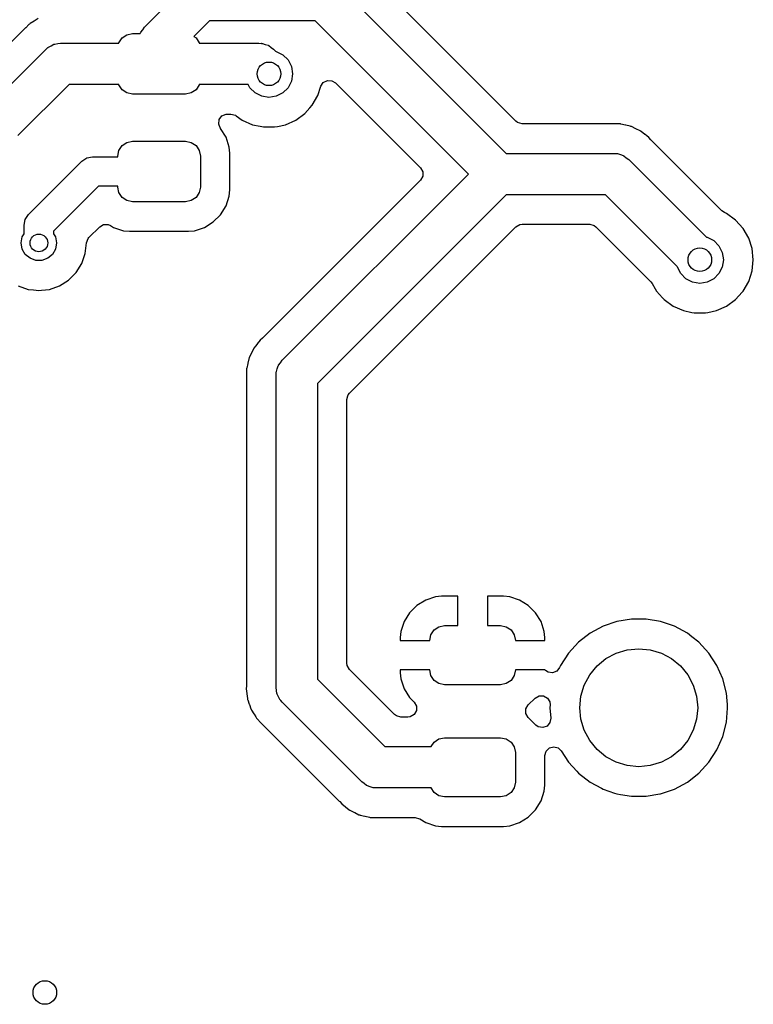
# Model space of a CAD drawing. Extents: x 44 to 146, y -87 to -25.
# Tile 18 of 20: x 117 to 130, y -58 to -42. Entities that reach past the tile are written whole.
import ezdxf

# ---------------------------------------------------------------- set-up
doc = ezdxf.new("R2010")
doc.units = 0
doc.layers.add('BLACK', color=7, linetype='CONTINUOUS')

msp = doc.modelspace()

# ---------------------------------------------------------------- linework, layer by layer
at = {"layer": 'BLACK', "linetype": 'CONTINUOUS'}
for p, q in [((123.935594, -41.706805), (123.007311, -40.778522)), ((122.624687, -41.103713), (125.468574, -43.9476)), ((119.339513, -41.811113), (119.799425, -41.3512)), ((117.469948, -41.708205), (117.402261, -41.748931)), ((117.473375, -41.706079), (117.469948, -41.708205)), ((117.539885, -41.663566), (117.473375, -41.706079)), ((120.439375, -41.7012), (120.175456, -41.965118)), ((122.232226, -41.7012), (120.439375, -41.7012)), ((124.828625, -44.297599), (122.232226, -41.7012)), ((125.632248, -43.403459), (123.935594, -41.706805)), ((117.32529, -41.821843), (117.267955, -41.876154)), ((117.328178, -41.819032), (117.32529, -41.821843)), ((117.384009, -41.763202), (117.328178, -41.819032)), ((117.3903, -41.758146), (117.384009, -41.763202)), ((117.395755, -41.753717), (117.390219, -41.758045)), ((117.390219, -41.758045), (117.3903, -41.758146)), ((117.395832, -41.753819), (117.395755, -41.753717)), ((117.402261, -41.748931), (117.395832, -41.753819)), ((119.279184, -41.892018), (119.310191, -41.852179)), ((119.310191, -41.852179), (119.339513, -41.811113)), ((117.251413, -41.895797), (116.971165, -42.176045)), ((117.262634, -41.88222), (117.251413, -41.895797)), ((117.262732, -41.882304), (117.262634, -41.88222)), ((117.267955, -41.876154), (117.262732, -41.882304)), ((118.90603, -42.071829), (118.960223, -41.990723)), ((118.960223, -41.990723), (119.041329, -41.93653)), ((119.041329, -41.93653), (119.137, -41.9175)), ((119.137, -41.9175), (119.268806, -41.9175)), ((119.268806, -41.9175), (119.272563, -41.904881)), ((119.272563, -41.904881), (119.27681, -41.898932)), ((119.27681, -41.898932), (119.279184, -41.892018)), ((120.175456, -41.965118), (120.213777, -41.990723)), ((120.213777, -41.990723), (120.26797, -42.071829)), ((116.805026, -43.05), (117.672513, -42.182513)), ((117.672513, -42.182513), (117.700118, -42.159131)), ((117.700118, -42.159131), (117.705026, -42.153801)), ((117.705026, -42.153801), (117.708866, -42.151722)), ((117.708866, -42.151722), (117.716623, -42.145153)), ((117.716623, -42.145153), (117.761973, -42.122982)), ((117.761973, -42.122982), (117.806355, -42.098964)), ((117.806355, -42.098964), (117.813563, -42.097761)), ((117.813563, -42.097761), (117.820132, -42.09455)), ((117.820132, -42.09455), (117.870222, -42.088306)), ((117.870222, -42.088306), (117.92, -42.08)), ((117.92, -42.08), (118.904405, -42.08)), ((118.904405, -42.08), (118.90603, -42.071829)), ((120.26797, -42.071829), (120.269595, -42.08)), ((120.269595, -42.08), (121.28, -42.08)), ((121.28, -42.08), (121.31605, -42.082987)), ((121.31605, -42.082987), (121.323293, -42.082688)), ((121.323293, -42.082688), (121.32748, -42.083934)), ((121.32748, -42.083934), (121.337608, -42.084774)), ((121.337608, -42.084774), (121.385339, -42.10116)), ((121.385339, -42.10116), (121.433719, -42.115563)), ((121.433719, -42.115563), (121.439667, -42.11981)), ((121.439667, -42.11981), (121.446582, -42.122184)), ((121.446582, -42.122184), (121.48642, -42.153191)), ((121.48642, -42.153191), (121.527487, -42.182513)), ((121.527487, -42.182513), (121.562847, -42.217872)), ((121.562847, -42.217872), (121.573607, -42.219577)), ((121.573607, -42.219577), (121.685114, -42.276393)), ((121.685114, -42.276393), (121.773607, -42.364886)), ((121.773607, -42.364886), (121.830423, -42.476393)), ((121.830423, -42.476393), (121.85, -42.6)), ((121.85, -42.6), (121.830423, -42.723607)), ((118.064974, -42.78), (117.197487, -43.647487)), ((118.904405, -42.78), (118.064974, -42.78)), ((118.90603, -42.788171), (118.904405, -42.78)), ((118.960223, -42.869277), (118.90603, -42.788171)), ((119.041329, -42.92347), (118.960223, -42.869277)), ((120.213777, -42.869277), (120.132671, -42.92347)), ((120.26797, -42.788171), (120.213777, -42.869277)), ((120.269595, -42.78), (120.26797, -42.788171)), ((121.098311, -42.78), (120.269595, -42.78)), ((121.126393, -42.835114), (121.098311, -42.78)), ((121.214886, -42.923607), (121.126393, -42.835114)), ((121.773607, -42.835114), (121.685114, -42.923607)), ((121.830423, -42.723607), (121.773607, -42.835114)), ((122.277179, -42.968284), (122.328174, -42.811338)), ((122.328174, -42.811338), (122.370178, -42.746658)), ((122.370178, -42.746658), (122.4389, -42.711642)), ((122.4389, -42.711642), (122.515922, -42.715678)), ((122.515922, -42.715678), (122.575238, -42.752027)), ((122.575238, -42.752027), (124.015451, -44.19224)), ((119.137, -42.9425), (119.041329, -42.92347)), ((120.037, -42.9425), (119.137, -42.9425)), ((120.132671, -42.92347), (120.037, -42.9425)), ((121.326393, -42.980423), (121.214886, -42.923607)), ((121.45, -43), (121.326393, -42.980423)), ((121.573607, -42.980423), (121.45, -43)), ((121.685114, -42.923607), (121.573607, -42.980423)), ((122.182533, -43.132216), (122.277179, -42.968284)), ((122.055871, -43.272888), (122.142934, -43.176195)), ((122.142934, -43.176195), (122.18253, -43.13222)), ((122.18253, -43.13222), (122.182531, -43.132218)), ((122.182531, -43.132218), (122.182533, -43.132216)), ((120.597638, -43.451091), (120.606593, -43.374485)), ((120.606593, -43.374485), (120.652653, -43.31262)), ((120.652653, -43.31262), (120.723474, -43.282073)), ((120.723474, -43.282073), (120.745065, -43.2805)), ((120.745065, -43.2805), (120.806193, -43.2805)), ((120.806193, -43.2805), (120.880693, -43.300462)), ((120.880693, -43.300462), (120.893768, -43.308952)), ((120.893768, -43.308952), (120.99727, -43.384151)), ((121.90273, -43.384151), (122.055871, -43.272888)), ((120.62569, -43.516128), (120.597638, -43.451091)), ((120.625156, -43.516458), (120.62569, -43.516128)), ((120.627405, -43.520105), (120.625156, -43.516458)), ((120.628185, -43.521912), (120.627405, -43.520105)), ((120.629708, -43.523838), (120.628185, -43.521912)), ((120.629711, -43.523843), (120.629708, -43.523838)), ((120.629712, -43.523844), (120.629711, -43.523843)), ((120.721814, -43.673166), (120.629712, -43.523844)), ((120.99727, -43.384151), (121.170197, -43.461144)), ((121.170197, -43.461144), (121.30277, -43.489323)), ((121.30277, -43.489323), (121.355352, -43.5005)), ((121.355352, -43.5005), (121.355354, -43.5005)), ((121.355354, -43.5005), (121.544648, -43.5005)), ((121.544648, -43.5005), (121.596651, -43.489446)), ((121.596651, -43.489446), (121.729803, -43.461144)), ((121.729803, -43.461144), (121.90273, -43.384151)), ((125.663107, -43.427138), (125.632248, -43.403459)), ((125.737607, -43.4471), (125.663107, -43.427138)), ((127.202572, -43.4471), (125.737607, -43.4471)), ((127.220104, -43.445433), (127.202572, -43.4471)), ((127.220115, -43.445563), (127.220104, -43.445433)), ((127.228173, -43.444906), (127.220115, -43.445563)), ((127.3071, -43.447045), (127.228173, -43.444906)), ((127.311135, -43.4471), (127.3071, -43.447045)), ((127.390096, -43.4471), (127.311135, -43.4471)), ((127.390097, -43.4471), (127.390096, -43.4471)), ((127.398125, -43.447973), (127.390097, -43.4471)), ((127.398138, -43.447844), (127.398125, -43.447973)), ((127.405112, -43.448698), (127.398138, -43.447844)), ((127.405095, -43.448826), (127.405112, -43.448698)), ((127.413099, -43.449916), (127.405095, -43.448826)), ((127.489743, -43.468977), (127.413099, -43.449916)), ((127.493671, -43.469897), (127.489743, -43.468977)), ((127.570763, -43.486866), (127.493671, -43.469897)), ((127.578418, -43.489446), (127.570763, -43.486866)), ((127.578459, -43.489323), (127.578418, -43.489446)), ((127.585086, -43.491656), (127.578459, -43.489323)), ((127.585041, -43.491779), (127.585086, -43.491656)), ((127.592621, -43.494563), (127.585041, -43.491779)), ((127.663378, -43.529654), (127.592621, -43.494563)), ((127.667014, -43.531396), (127.663378, -43.529654)), ((127.73866, -43.564543), (127.667014, -43.531396)), ((120.776999, -43.839703), (120.721814, -43.673166)), ((127.745585, -43.56871), (127.73866, -43.564543)), ((127.745652, -43.568598), (127.745585, -43.56871)), ((127.751613, -43.572295), (127.745652, -43.568598)), ((127.751544, -43.572405), (127.751613, -43.572295)), ((127.75835, -43.576755), (127.751544, -43.572405)), ((127.758353, -43.576757), (127.75835, -43.576755)), ((127.758354, -43.576758), (127.758353, -43.576757)), ((127.819976, -43.626291), (127.758354, -43.576758)), ((127.823074, -43.628712), (127.819976, -43.626291)), ((127.853097, -43.651536), (127.823074, -43.628712)), ((127.885932, -43.676495), (127.853097, -43.651536)), ((127.885934, -43.676498), (127.885932, -43.676495)), ((127.885937, -43.6765), (127.885934, -43.676498)), ((127.919519, -43.716036), (127.885937, -43.6765)), ((118.90603, -43.896829), (118.960223, -43.815723)), ((118.960223, -43.815723), (119.041329, -43.76153)), ((119.041329, -43.76153), (119.137, -43.7425)), ((119.137, -43.7425), (120.037, -43.7425)), ((120.037, -43.7425), (120.132671, -43.76153)), ((120.132671, -43.76153), (120.213777, -43.815723)), ((120.213777, -43.815723), (120.26797, -43.896829)), ((120.787499, -43.942492), (120.776999, -43.839703)), ((127.927711, -43.724922), (127.919519, -43.716036)), ((129.12175, -44.918961), (127.927711, -43.724922)), ((118.280623, -44.078223), (118.361729, -44.02403)), ((118.361729, -44.02403), (118.4574, -44.005)), ((118.4574, -44.005), (118.887, -44.005)), ((118.887, -43.9925), (118.90603, -43.896829)), ((118.887, -44.005), (118.887, -43.9925)), ((120.26797, -43.896829), (120.287, -43.9925)), ((120.287, -43.9925), (120.287, -44.5175)), ((120.7875, -44.567509), (120.787499, -43.942492)), ((125.468574, -43.9476), (127.2976, -43.9476)), ((127.2976, -43.9476), (127.33365, -43.950587)), ((127.33365, -43.950587), (127.340893, -43.950288)), ((127.340893, -43.950288), (127.34508, -43.951534)), ((127.34508, -43.951534), (127.355208, -43.952374)), ((127.355208, -43.952374), (127.402939, -43.96876)), ((127.402939, -43.96876), (127.451319, -43.983163)), ((127.451319, -43.983163), (127.457267, -43.98741)), ((127.457267, -43.98741), (127.464182, -43.989784)), ((127.464182, -43.989784), (127.50402, -44.020791)), ((127.50402, -44.020791), (127.545087, -44.050113)), ((117.374423, -44.984423), (118.28062, -44.078226)), ((118.28062, -44.078226), (118.280623, -44.078223)), ((124.015451, -44.19224), (124.054015, -44.259035)), ((127.545087, -44.050113), (128.862847, -45.367872)), ((121.672513, -47.453713), (124.828625, -44.297599)), ((124.054015, -44.336163), (124.015451, -44.402958)), ((124.054015, -44.259035), (124.054015, -44.336163)), ((118.560953, -44.505), (117.8012, -45.264753)), ((118.887, -44.505), (118.560953, -44.505)), ((118.887, -44.5175), (118.887, -44.505)), ((118.90603, -44.613171), (118.887, -44.5175)), ((120.287, -44.5175), (120.26797, -44.613171)), ((124.015451, -44.402958), (121.347326, -47.071083)), ((118.960223, -44.694277), (118.90603, -44.613171)), ((119.041329, -44.74847), (118.960223, -44.694277)), ((120.213777, -44.694277), (120.132671, -44.74847)), ((120.26797, -44.613171), (120.213777, -44.694277)), ((120.721814, -44.836834), (120.776999, -44.670297)), ((120.776999, -44.670297), (120.7875, -44.567509)), ((125.468575, -44.6476), (122.27, -47.846174)), ((127.152626, -44.6476), (125.468575, -44.6476)), ((128.367872, -45.862847), (127.152626, -44.6476)), ((119.137, -44.7675), (119.041329, -44.74847)), ((120.037, -44.7675), (119.137, -44.7675)), ((120.132671, -44.74847), (120.037, -44.7675)), ((120.629712, -44.986156), (120.721814, -44.836834)), ((117.32023, -45.065529), (117.374423, -44.984423)), ((120.505656, -45.110212), (120.629712, -44.986156)), ((129.166503, -44.949719), (129.12175, -44.918961)), ((129.20273, -44.965849), (129.166503, -44.949719)), ((129.355871, -45.077112), (129.20273, -44.965849)), ((117.3012, -45.1612), (117.32023, -45.065529)), ((117.3012, -45.308128), (117.3012, -45.1612)), ((118.399847, -45.373919), (118.582075, -45.19169)), ((118.582075, -45.19169), (118.64887, -45.153127)), ((118.64887, -45.153127), (118.725998, -45.153127)), ((118.725998, -45.153127), (118.765652, -45.170231)), ((118.765652, -45.170231), (118.817666, -45.202314)), ((118.817666, -45.202314), (118.984203, -45.257499)), ((120.189797, -45.257499), (120.356334, -45.202314)), ((120.356334, -45.202314), (120.505656, -45.110212)), ((122.814141, -48.009848), (125.632248, -45.191741)), ((125.632248, -45.191741), (125.699043, -45.153177)), ((125.699043, -45.153177), (125.737607, -45.1481)), ((125.737607, -45.1481), (126.883593, -45.1481)), ((126.883593, -45.1481), (126.958093, -45.168062)), ((126.958093, -45.168062), (126.988952, -45.191741)), ((126.988952, -45.191741), (127.918956, -46.121744)), ((129.355872, -45.077113), (129.355871, -45.077112)), ((129.48253, -45.217779), (129.355872, -45.077113)), ((117.2512, -45.466), (117.269292, -45.363394)), ((117.269292, -45.363394), (117.3012, -45.308128)), ((117.8012, -45.264753), (117.8012, -45.308128)), ((117.8012, -45.308128), (117.833108, -45.363394)), ((117.833108, -45.363394), (117.8512, -45.466)), ((118.385327, -45.390793), (118.399847, -45.373919)), ((118.984203, -45.257499), (119.086991, -45.268)), ((119.086991, -45.268), (120.087008, -45.267999)), ((120.087008, -45.267999), (120.189797, -45.257499)), ((128.862847, -45.367872), (128.873607, -45.369577)), ((128.873607, -45.369577), (128.985114, -45.426393)), ((129.482532, -45.217783), (129.48253, -45.217779)), ((129.482533, -45.217784), (129.482532, -45.217783)), ((129.577179, -45.381716), (129.482533, -45.217784)), ((117.269292, -45.568606), (117.2512, -45.466)), ((117.8512, -45.466), (117.833108, -45.568606)), ((118.336568, -45.645255), (118.356765, -45.466)), ((118.356765, -45.465998), (118.357149, -45.46259)), ((118.356765, -45.466), (118.356765, -45.465998)), ((118.357149, -45.46259), (118.385327, -45.390793)), ((128.985114, -45.426393), (129.073607, -45.514886)), ((129.073607, -45.514886), (129.130423, -45.626393)), ((129.635674, -45.561744), (129.577179, -45.381716)), ((117.321387, -45.658836), (117.269292, -45.568606)), ((117.4012, -45.725808), (117.321387, -45.658836)), ((117.781013, -45.658836), (117.7012, -45.725808)), ((117.833108, -45.568606), (117.781013, -45.658836)), ((118.276989, -45.815522), (118.336568, -45.645255)), ((129.130423, -45.626393), (129.15, -45.75)), ((129.65546, -45.75), (129.635674, -45.561744)), ((117.499106, -45.761442), (117.4012, -45.725808)), ((117.603294, -45.761442), (117.499106, -45.761442)), ((117.7012, -45.725808), (117.603294, -45.761442)), ((118.181016, -45.968262), (118.276989, -45.815522)), ((128.369577, -45.873607), (128.367872, -45.862847)), ((128.426393, -45.985114), (128.369577, -45.873607)), ((129.130423, -45.873607), (129.073607, -45.985114)), ((129.15, -45.75), (129.130423, -45.873607)), ((129.635674, -45.938256), (129.65546, -45.75)), ((118.053462, -46.095816), (118.181016, -45.968262)), ((128.514886, -46.073607), (128.426393, -45.985114)), ((129.073607, -45.985114), (128.985114, -46.073607)), ((129.577179, -46.118284), (129.635674, -45.938256)), ((117.201678, -46.191789), (117.371945, -46.251368)), ((117.730455, -46.251368), (117.900722, -46.191789)), ((117.900722, -46.191789), (118.053462, -46.095816)), ((127.918956, -46.121744), (127.942635, -46.152603)), ((127.942635, -46.152603), (127.995521, -46.244205)), ((128.626393, -46.130423), (128.514886, -46.073607)), ((128.75, -46.15), (128.626393, -46.130423)), ((128.873607, -46.130423), (128.75, -46.15)), ((128.985114, -46.073607), (128.873607, -46.130423)), ((129.482533, -46.282216), (129.577179, -46.118284)), ((117.371945, -46.251368), (117.461572, -46.261466)), ((117.461572, -46.261466), (117.551199, -46.271565)), ((117.551199, -46.271565), (117.5512, -46.271565)), ((117.5512, -46.271565), (117.551201, -46.271565)), ((117.551201, -46.271565), (117.596013, -46.266515)), ((117.596013, -46.266515), (117.730455, -46.251368)), ((127.995521, -46.244205), (128.017469, -46.282219)), ((128.017469, -46.282219), (128.119815, -46.395885)), ((129.355871, -46.422888), (129.465259, -46.301401)), ((129.465259, -46.301401), (129.48253, -46.28222)), ((129.48253, -46.28222), (129.482531, -46.282218)), ((129.482531, -46.282218), (129.482533, -46.282216)), ((128.119815, -46.395885), (128.144129, -46.422888)), ((128.144129, -46.422888), (128.29727, -46.534151)), ((128.29727, -46.534151), (128.470197, -46.611144)), ((129.029803, -46.611144), (129.20273, -46.534151)), ((129.20273, -46.534151), (129.355871, -46.422888)), ((128.470197, -46.611144), (128.611315, -46.641139)), ((128.611315, -46.641139), (128.655352, -46.6505)), ((128.655352, -46.6505), (128.655354, -46.6505)), ((128.655354, -46.6505), (128.844648, -46.6505)), ((128.844648, -46.6505), (128.884004, -46.642134)), ((128.884004, -46.642134), (129.029803, -46.611144)), ((121.248655, -47.178867), (121.215776, -47.219773)), ((121.251123, -47.17571), (121.248655, -47.178867)), ((121.298896, -47.112866), (121.251123, -47.17571)), ((121.298904, -47.112858), (121.298896, -47.112866)), ((121.33843, -47.079284), (121.298904, -47.112858)), ((121.347326, -47.071083), (121.33843, -47.079284)), ((121.152041, -47.335448), (121.116965, -47.406175)), ((121.153782, -47.331814), (121.152041, -47.335448)), ((121.186944, -47.260137), (121.153782, -47.331814)), ((121.191109, -47.253216), (121.186944, -47.260137)), ((121.194697, -47.247187), (121.190999, -47.253149)), ((121.190999, -47.253149), (121.191109, -47.253216)), ((121.194804, -47.247256), (121.194697, -47.247187)), ((121.199152, -47.240454), (121.194804, -47.247256)), ((121.215776, -47.219773), (121.199152, -47.240454)), ((121.091377, -47.509054), (121.072315, -47.585706)), ((121.092297, -47.505128), (121.091377, -47.509054)), ((121.109267, -47.428034), (121.092297, -47.505128)), ((121.111847, -47.420378), (121.109267, -47.428034)), ((121.114058, -47.41371), (121.111725, -47.420336)), ((121.111725, -47.420336), (121.111847, -47.420378)), ((121.114181, -47.413755), (121.114058, -47.41371)), ((121.116965, -47.406175), (121.114181, -47.413755)), ((121.59116, -47.59586), (121.605563, -47.547481)), ((121.605563, -47.547481), (121.60981, -47.541532)), ((121.60981, -47.541532), (121.612184, -47.534618)), ((121.612184, -47.534618), (121.643191, -47.494779)), ((121.643191, -47.494779), (121.672513, -47.453713)), ((121.069445, -47.691699), (121.067306, -47.770628)), ((121.0695, -47.687664), (121.069445, -47.691699)), ((121.070373, -47.600679), (121.0695, -47.608707)), ((121.0695, -47.608707), (121.0695, -47.687664)), ((121.071098, -47.593689), (121.070244, -47.600665)), ((121.070244, -47.600665), (121.070373, -47.600679)), ((121.071225, -47.593707), (121.071098, -47.593689)), ((121.072315, -47.585706), (121.071225, -47.593707)), ((121.57, -47.7012), (121.572987, -47.665149)), ((121.57, -53), (121.57, -47.7012)), ((121.572688, -47.657907), (121.573934, -47.653719)), ((121.572987, -47.665149), (121.572688, -47.657907)), ((121.573934, -47.653719), (121.574774, -47.643592)), ((121.574774, -47.643592), (121.59116, -47.59586)), ((121.067306, -47.770628), (121.067963, -47.778688)), ((121.067963, -47.778688), (121.067832, -47.778698)), ((121.067832, -47.778698), (121.0695, -47.796228)), ((121.0695, -47.796228), (121.0695, -52.959382)), ((122.27, -47.846174), (122.27, -52.855025)), ((122.786723, -48.054663), (122.790462, -48.040707)), ((122.790462, -48.040707), (122.814141, -48.009848)), ((122.7705, -48.115207), (122.786723, -48.054663)), ((122.7705, -52.2), (122.7705, -48.115207)), ((124.105878, -51.515642), (123.956659, -51.60768)), ((124.272303, -51.460494), (124.105878, -51.515642)), ((124.375026, -51.45), (124.272303, -51.460494)), ((124.65, -51.45), (124.375026, -51.45)), ((124.65, -51.95), (124.65, -51.45)), ((125.424989, -51.45), (125.15, -51.45)), ((125.15, -51.45), (125.15, -51.95)), ((125.527688, -51.460492), (125.424989, -51.45)), ((125.527697, -51.460494), (125.527688, -51.460492)), ((125.694121, -51.515642), (125.527697, -51.460494)), ((125.84334, -51.60768), (125.694121, -51.515642)), ((123.956659, -51.60768), (123.83268, -51.731659)), ((125.967319, -51.731659), (125.84334, -51.60768)), ((123.740642, -51.880878), (123.685494, -52.047302)), ((123.83268, -51.731659), (123.740642, -51.880878)), ((126.059357, -51.880878), (125.967319, -51.731659)), ((126.114505, -52.047303), (126.059357, -51.880878)), ((127.345386, -51.880428), (127.110188, -51.961172)), ((127.34539, -51.880427), (127.345386, -51.880428)), ((127.590664, -51.8395), (127.34539, -51.880427)), ((127.590665, -51.8395), (127.590664, -51.8395)), ((127.839335, -51.8395), (127.590665, -51.8395)), ((128.084609, -51.880427), (127.839335, -51.8395)), ((128.084613, -51.880428), (128.084609, -51.880427)), ((128.319811, -51.961172), (128.084613, -51.880428)), ((123.685492, -52.047311), (123.675, -52.15001)), ((123.685494, -52.047302), (123.685492, -52.047311)), ((124.19403, -52.104329), (124.248223, -52.023223)), ((124.248223, -52.023223), (124.329329, -51.96903)), ((124.329329, -51.96903), (124.425, -51.95)), ((124.425, -51.95), (124.65, -51.95)), ((125.15, -51.95), (125.375, -51.95)), ((125.375, -51.95), (125.470671, -51.96903)), ((125.470671, -51.96903), (125.551777, -52.023223)), ((125.551777, -52.023223), (125.60597, -52.104329)), ((126.124999, -52.150026), (126.114505, -52.047303)), ((127.110184, -51.961174), (126.891494, -52.079523)), ((127.110188, -51.961172), (127.110184, -51.961174)), ((128.319815, -51.961174), (128.319811, -51.961172)), ((128.538505, -52.079523), (128.319815, -51.961174)), ((122.7705, -52.585993), (122.7705, -52.2)), ((123.675, -52.15001), (123.675, -52.2)), ((123.675, -52.2), (124.175, -52.2)), ((124.175, -52.2), (124.19403, -52.104329)), ((125.60597, -52.104329), (125.625, -52.2)), ((125.625, -52.2), (126.124999, -52.2)), ((126.124999, -52.2), (126.124999, -52.150026)), ((126.891489, -52.079527), (126.695256, -52.232261)), ((126.891494, -52.079523), (126.891489, -52.079527)), ((128.538508, -52.079525), (128.538505, -52.079523)), ((128.538509, -52.079526), (128.538508, -52.079525)), ((128.612561, -52.137163), (128.538509, -52.079526)), ((128.734743, -52.232261), (128.612561, -52.137163)), ((126.695256, -52.232261), (126.526837, -52.415212)), ((127.332317, -52.41612), (127.51991, -52.359215)), ((127.51991, -52.359215), (127.715, -52.34)), ((127.715, -52.34), (127.91009, -52.359215)), ((127.91009, -52.359215), (128.097683, -52.41612)), ((128.903162, -52.415212), (128.734743, -52.232261)), ((126.526837, -52.415212), (126.390827, -52.623392)), ((127.007893, -52.632893), (127.15943, -52.50853)), ((127.15943, -52.50853), (127.332317, -52.41612)), ((128.097683, -52.41612), (128.27057, -52.50853)), ((128.27057, -52.50853), (128.422107, -52.632893)), ((128.903163, -52.415214), (128.903162, -52.415212)), ((128.903164, -52.415215), (128.903163, -52.415214)), ((129.039173, -52.623393), (128.903164, -52.415215)), ((122.775577, -52.624557), (122.7705, -52.585993)), ((122.814141, -52.691352), (122.775577, -52.624557)), ((123.578647, -53.455859), (122.814141, -52.691352)), ((124.175, -52.7), (123.675001, -52.7)), ((123.675001, -52.7), (123.675001, -52.749973)), ((124.19403, -52.795671), (124.175, -52.7)), ((125.625, -52.7), (125.60597, -52.795671)), ((126.125, -52.7), (125.625, -52.7)), ((126.132212, -52.707212), (126.125, -52.7)), ((126.177718, -52.738303), (126.132212, -52.707212)), ((126.374021, -52.661706), (126.325814, -52.721912)), ((126.390827, -52.623392), (126.374021, -52.661706)), ((126.88353, -52.78443), (127.007893, -52.632893)), ((128.422107, -52.632893), (128.54647, -52.78443)), ((129.139063, -52.851119), (129.039173, -52.623393)), ((122.27, -52.855025), (123.414975, -54)), ((123.675001, -52.749973), (123.685494, -52.852696)), ((123.685494, -52.852696), (123.740642, -53.019121)), ((124.248223, -52.876777), (124.19403, -52.795671)), ((124.329329, -52.93097), (124.248223, -52.876777)), ((125.551777, -52.876777), (125.470671, -52.93097)), ((125.60597, -52.795671), (125.551777, -52.876777)), ((126.253962, -52.749949), (126.177718, -52.738303)), ((126.325814, -52.721912), (126.253962, -52.749949)), ((126.79112, -52.957317), (126.88353, -52.78443)), ((128.54647, -52.78443), (128.63888, -52.957317)), ((129.200108, -53.092179), (129.139063, -52.851119)), ((121.069008, -52.971475), (121.064798, -53.023168)), ((121.064798, -53.023168), (121.075453, -53.101372)), ((121.0695, -52.959382), (121.069008, -52.971475)), ((121.578306, -53.049777), (121.57, -53)), ((121.58455, -53.099868), (121.578306, -53.049777)), ((123.740642, -53.019121), (123.83268, -53.16834)), ((124.425, -52.95), (124.329329, -52.93097)), ((125.375, -52.95), (124.425, -52.95)), ((125.470671, -52.93097), (125.375, -52.95)), ((126.734215, -53.14491), (126.79112, -52.957317)), ((128.63888, -52.957317), (128.695785, -53.14491)), ((121.075453, -53.101372), (121.075943, -53.105374)), ((121.075943, -53.105374), (121.084485, -53.183909)), ((121.084485, -53.183909), (121.086222, -53.191798)), ((121.086222, -53.191798), (121.086096, -53.191825)), ((121.086096, -53.191825), (121.087698, -53.19866)), ((121.087698, -53.19866), (121.087824, -53.198629)), ((121.087824, -53.198629), (121.089774, -53.206472)), ((121.089774, -53.206472), (121.117004, -53.280594)), ((121.587761, -53.106436), (121.58455, -53.099868)), ((121.588964, -53.113645), (121.587761, -53.106436)), ((121.612982, -53.158026), (121.588964, -53.113645)), ((121.635153, -53.203377), (121.612982, -53.158026)), ((121.641722, -53.211133), (121.635153, -53.203377)), ((121.643801, -53.214974), (121.641722, -53.211133)), ((121.649131, -53.219881), (121.643801, -53.214974)), ((121.672513, -53.247487), (121.649131, -53.219881)), ((123.83268, -53.16834), (123.909481, -53.245141)), ((125.841373, -53.294288), (125.959318, -53.176342)), ((125.959318, -53.176342), (126.026112, -53.137777)), ((126.026112, -53.137777), (126.10324, -53.137777)), ((126.10324, -53.137777), (126.170035, -53.176341)), ((126.170035, -53.176341), (126.2086, -53.243135)), ((126.715, -53.34), (126.734215, -53.14491)), ((128.695785, -53.14491), (128.715, -53.34)), ((129.21082, -53.221455), (129.200108, -53.092179)), ((121.117004, -53.280594), (121.118342, -53.284395)), ((121.118342, -53.284395), (121.143555, -53.35922)), ((121.143555, -53.35922), (121.146946, -53.366549)), ((121.146946, -53.366549), (121.146828, -53.366603)), ((121.146828, -53.366603), (121.149865, -53.37294)), ((121.149865, -53.37294), (121.149981, -53.372883)), ((121.149981, -53.372883), (121.153571, -53.380122)), ((121.153571, -53.380122), (121.196095, -53.446649)), ((123.022512, -54.597487), (121.672513, -53.247487)), ((123.909481, -53.245141), (123.948045, -53.311936)), ((123.948045, -53.311936), (123.948045, -53.389064)), ((125.802809, -53.361082), (125.841373, -53.294288)), ((125.802809, -53.43821), (125.802809, -53.361082)), ((126.2086, -53.243135), (126.213168, -53.294004)), ((126.213168, -53.294004), (126.209357, -53.339998)), ((126.209357, -53.339998), (126.209357, -53.340001)), ((126.209357, -53.340001), (126.223946, -53.516065)), ((126.734215, -53.53509), (126.715, -53.34)), ((128.715, -53.34), (128.695785, -53.53509)), ((129.200108, -53.587821), (129.219814, -53.350001)), ((129.216035, -53.284395), (129.21082, -53.221455)), ((129.220643, -53.34), (129.216035, -53.284395)), ((129.219814, -53.350001), (129.220643, -53.34)), ((121.196095, -53.446649), (121.198206, -53.450051)), ((121.198206, -53.450051), (121.224903, -53.494423)), ((121.224903, -53.494423), (121.23893, -53.517736)), ((121.23893, -53.517736), (121.243816, -53.524163)), ((121.243816, -53.524163), (121.243713, -53.524241)), ((121.243713, -53.524241), (121.248039, -53.529775)), ((121.248039, -53.529775), (121.24814, -53.529695)), ((121.24814, -53.529695), (121.253196, -53.535985)), ((121.253196, -53.535985), (121.309046, -53.591835)), ((123.609506, -53.479538), (123.578647, -53.455859)), ((123.684006, -53.4995), (123.609506, -53.479538)), ((123.804122, -53.4995), (123.684006, -53.4995)), ((123.842686, -53.494423), (123.804122, -53.4995)), ((123.909481, -53.455859), (123.842686, -53.494423)), ((123.948045, -53.389064), (123.909481, -53.455859)), ((125.841373, -53.505005), (125.802809, -53.43821)), ((125.970096, -53.633728), (125.841373, -53.505005)), ((126.223946, -53.516065), (126.210204, -53.591959)), ((126.79112, -53.722683), (126.734215, -53.53509)), ((128.695785, -53.53509), (128.63888, -53.722683)), ((121.309046, -53.591835), (121.311825, -53.59469)), ((121.311825, -53.59469), (121.346546, -53.631344)), ((121.346546, -53.631344), (121.36615, -53.65204)), ((121.36615, -53.65204), (121.372309, -53.657271)), ((121.372309, -53.657271), (121.372224, -53.65737)), ((121.372224, -53.65737), (121.385798, -53.668587)), ((121.385798, -53.668587), (122.639882, -54.922671)), ((126.011865, -53.663118), (125.970096, -53.633728)), ((126.087759, -53.67686), (126.011865, -53.663118)), ((126.160356, -53.650814), (126.087759, -53.67686)), ((126.210204, -53.591959), (126.160356, -53.650814)), ((129.139063, -53.828881), (129.200108, -53.587821)), ((124.248223, -53.923223), (124.329329, -53.86903)), ((124.329329, -53.86903), (124.425, -53.85)), ((124.425, -53.85), (125.375, -53.85)), ((125.375, -53.85), (125.470671, -53.86903)), ((125.470671, -53.86903), (125.551777, -53.923223)), ((126.88353, -53.89557), (126.79112, -53.722683)), ((128.63888, -53.722683), (128.54647, -53.89557)), ((129.039173, -54.056607), (129.139063, -53.828881)), ((123.414975, -54), (124.196923, -54)), ((124.196923, -54), (124.248223, -53.923223)), ((125.551777, -53.923223), (125.60597, -54.004329)), ((125.60597, -54.004329), (125.625, -54.1)), ((126.145461, -54.076475), (126.199999, -54.021937)), ((126.199999, -54.021937), (126.274499, -54.001975)), ((126.274499, -54.001975), (126.348999, -54.021937)), ((126.348999, -54.021937), (126.399237, -54.06948)), ((127.007893, -54.047107), (126.88353, -53.89557)), ((127.15943, -54.17147), (127.007893, -54.047107)), ((128.422107, -54.047107), (128.27057, -54.17147)), ((128.54647, -53.89557), (128.422107, -54.047107)), ((125.625, -54.1), (125.625, -54.6)), ((126.125499, -54.150974), (126.145461, -54.076475)), ((126.1255, -54.650009), (126.125499, -54.150974)), ((126.399237, -54.06948), (126.526837, -54.264787)), ((127.332317, -54.26388), (127.15943, -54.17147)), ((128.27057, -54.17147), (128.097683, -54.26388)), ((128.903164, -54.264785), (129.039173, -54.056607)), ((126.526837, -54.264787), (126.664634, -54.414474)), ((127.51991, -54.320785), (127.332317, -54.26388)), ((127.715, -54.34), (127.51991, -54.320785)), ((127.91009, -54.320785), (127.715, -54.34)), ((128.097683, -54.26388), (127.91009, -54.320785)), ((128.734744, -54.447738), (128.903164, -54.264785)), ((126.664634, -54.414474), (126.695256, -54.447738)), ((126.695256, -54.447738), (126.891491, -54.600474)), ((128.538509, -54.600474), (128.734744, -54.447738)), ((123.063586, -54.626813), (123.022512, -54.597487)), ((123.103418, -54.657816), (123.063586, -54.626813)), ((123.110332, -54.660189), (123.103418, -54.657816)), ((123.116281, -54.664437), (123.110332, -54.660189)), ((123.16466, -54.678839), (123.116281, -54.664437)), ((123.212392, -54.695226), (123.16466, -54.678839)), ((123.222519, -54.696065), (123.212392, -54.695226)), ((123.226707, -54.697312), (123.222519, -54.696065)), ((123.233949, -54.697012), (123.226707, -54.697312)), ((123.27, -54.7), (123.233949, -54.697012)), ((124.196923, -54.7), (123.27, -54.7)), ((124.248223, -54.776777), (124.196923, -54.7)), ((125.60597, -54.695671), (125.551777, -54.776777)), ((125.625, -54.6), (125.60597, -54.695671)), ((126.114999, -54.752797), (126.1255, -54.650009)), ((126.891491, -54.600474), (126.891492, -54.600474)), ((126.891492, -54.600474), (126.891494, -54.600476)), ((126.891494, -54.600476), (127.081465, -54.703283)), ((127.081465, -54.703283), (127.11019, -54.718828)), ((127.11019, -54.718828), (127.30497, -54.785696)), ((128.084614, -54.799571), (128.31981, -54.718828)), ((128.31981, -54.718828), (128.538509, -54.600474)), ((124.329329, -54.83097), (124.248223, -54.776777)), ((124.425, -54.85), (124.329329, -54.83097)), ((125.375, -54.85), (124.425, -54.85)), ((125.470671, -54.83097), (125.375, -54.85)), ((125.551777, -54.776777), (125.470671, -54.83097)), ((126.059814, -54.919334), (126.114999, -54.752797)), ((127.30497, -54.785696), (127.345386, -54.799571)), ((127.345386, -54.799571), (127.34539, -54.799572)), ((127.34539, -54.799572), (127.405314, -54.809571)), ((127.405314, -54.809571), (127.590665, -54.8405)), ((127.590665, -54.8405), (127.590667, -54.8405)), ((127.590667, -54.8405), (127.839333, -54.8405)), ((127.839333, -54.8405), (127.839335, -54.8405)), ((127.839335, -54.8405), (128.070645, -54.801902)), ((128.070645, -54.801902), (128.084609, -54.799572)), ((128.084609, -54.799572), (128.08461, -54.799571)), ((128.08461, -54.799571), (128.084614, -54.799571)), ((122.639882, -54.922671), (122.648085, -54.931569)), ((122.648085, -54.931569), (122.681664, -54.971101)), ((122.681664, -54.971101), (122.74451, -55.018875)), ((122.74451, -55.018875), (122.74769, -55.021361)), ((122.74769, -55.021361), (122.809246, -55.070841)), ((125.967712, -55.068656), (126.059814, -54.919334)), ((122.809246, -55.070841), (122.809256, -55.070846)), ((122.809256, -55.070846), (122.816056, -55.075193)), ((122.816056, -55.075193), (122.815985, -55.075303)), ((122.815985, -55.075303), (122.821945, -55.079)), ((122.821945, -55.079), (122.822013, -55.078888)), ((122.822013, -55.078888), (122.828929, -55.083049)), ((122.828929, -55.083049), (122.828936, -55.083054)), ((122.828936, -55.083054), (122.900626, -55.116221)), ((122.900626, -55.116221), (122.904198, -55.117932)), ((122.904198, -55.117932), (122.974979, -55.153036)), ((122.974979, -55.153036), (122.97499, -55.153038)), ((122.97499, -55.153038), (122.982567, -55.155823)), ((122.982567, -55.155823), (122.982521, -55.155948)), ((122.982521, -55.155948), (122.989134, -55.158276)), ((122.989134, -55.158276), (122.989176, -55.158152)), ((122.989176, -55.158152), (122.996833, -55.160732)), ((122.996833, -55.160732), (123.073995, -55.177716)), ((123.073995, -55.177716), (123.07783, -55.178614)), ((123.07783, -55.178614), (123.154505, -55.197684)), ((123.154505, -55.197684), (123.154508, -55.197684)), ((123.154508, -55.197684), (123.154512, -55.197685)), ((123.154512, -55.197685), (123.162515, -55.198776)), ((123.162515, -55.198776), (123.162497, -55.198904)), ((123.162497, -55.198904), (123.169458, -55.199756)), ((123.169458, -55.199756), (123.169473, -55.199627)), ((123.169473, -55.199627), (123.177499, -55.2005)), ((123.177499, -55.2005), (123.177503, -55.2005)), ((123.177503, -55.2005), (123.256465, -55.2005)), ((123.256465, -55.2005), (123.2605, -55.200555)), ((123.2605, -55.200555), (123.339426, -55.202693)), ((123.339426, -55.202693), (123.339427, -55.202692)), ((123.339427, -55.202692), (123.339432, -55.202693)), ((123.339432, -55.202693), (123.339436, -55.202692)), ((123.339436, -55.202692), (123.347485, -55.202037)), ((123.347485, -55.202037), (123.347495, -55.202166)), ((123.347495, -55.202166), (123.365028, -55.2005)), ((123.365028, -55.2005), (123.926714, -55.2005)), ((123.926714, -55.2005), (124.001214, -55.220462)), ((124.001214, -55.220462), (124.004925, -55.222677)), ((124.004925, -55.222677), (124.105666, -55.284814)), ((125.694334, -55.284814), (125.843656, -55.192712)), ((125.843656, -55.192712), (125.967712, -55.068656)), ((124.105666, -55.284814), (124.272203, -55.339999)), ((124.272203, -55.339999), (124.374991, -55.3505)), ((124.374991, -55.3505), (125.425008, -55.350499)), ((125.425008, -55.350499), (125.527797, -55.339999)), ((125.527797, -55.339999), (125.694334, -55.284814))]:
    msp.add_line(p, q, dxfattribs=at)
at = {"layer": 'BLACK'}
for centre, radius in [((121.45, -42.6), 0.2), ((117.5512, -45.466), 0.15), ((128.75, -45.75), 0.2), ((117.6528, -58.166), 0.2)]:
    msp.add_circle(centre, radius, dxfattribs=at)

doc.saveas('drawing.dxf')
